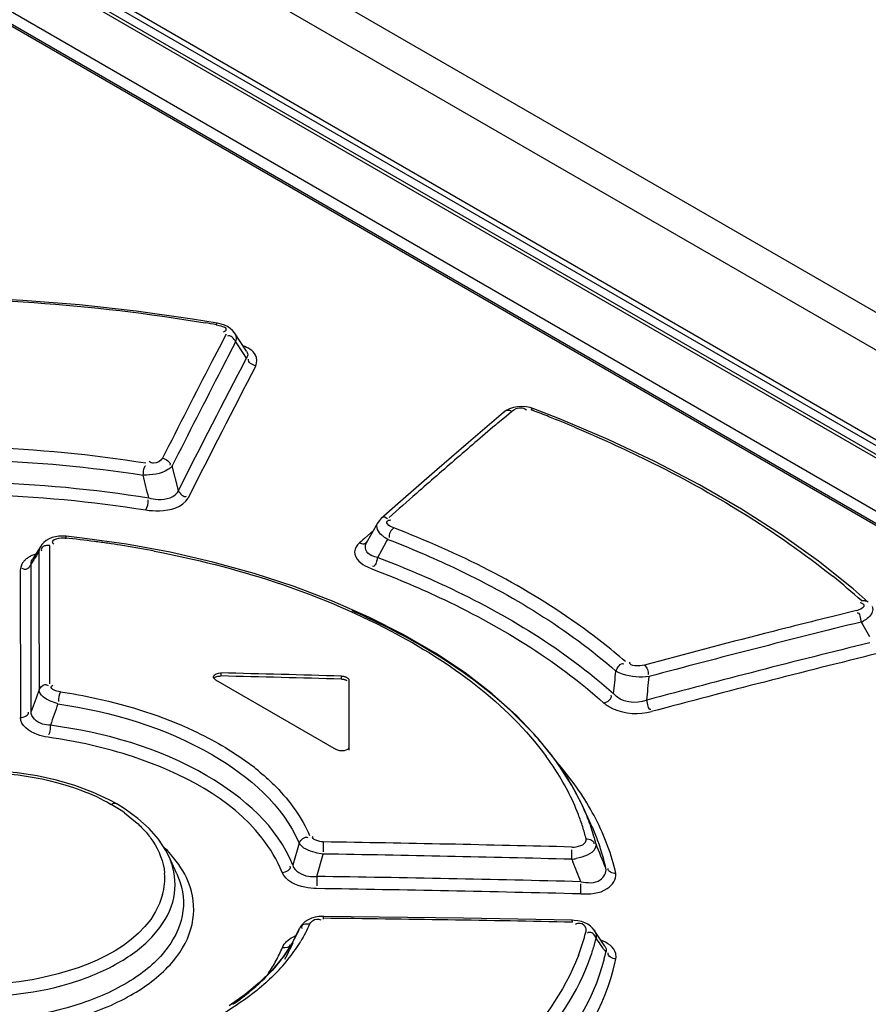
# Model space of a CAD drawing. Header units: inches. Extents: x 0 to 82.7, y 0 to 58.5.
# Tile 35 of 66: x 72.628 to 73.078, y 19.929 to 20.451. Entities that reach past the tile are written whole.
import ezdxf

# ---------------------------------------------------------------- set-up
doc = ezdxf.new("R2010")
doc.units = ezdxf.units.IN
doc.header["$LTSCALE"] = 4.5472440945
doc.header["$MEASUREMENT"] = 0
doc.layers.get('0').update_dxf_attribs({"linetype": 'CONTINUOUS'})

msp = doc.modelspace()

# ---------------------------------------------------------------- linework, layer by layer
at = {"color": 7, "linetype": 'CONTINUOUS'}
for p, q in [((71.0069820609, 21.4934422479), (76.7088340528, 18.201550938)), ((70.9885051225, 21.4841104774), (76.6901988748, 18.1923105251)), ((73.5661571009, 19.9452552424), (71.7626023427, 20.9865145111)), ((73.5676966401, 19.9474604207), (71.7641418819, 20.9887196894)), ((71.7624569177, 20.9819506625), (73.5650958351, 19.9412201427)), ((73.5658689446, 19.9388352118), (71.7632300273, 20.9795657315)), ((71.7448272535, 20.9545804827), (73.5167774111, 19.9315677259)), ((71.7464765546, 20.9546191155), (73.5184333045, 19.9316025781)), ((73.5525183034, 19.9183777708), (71.7551755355, 20.9560506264)), ((72.7323341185, 20.2899381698), (72.7191102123, 20.2921130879)), ((72.7316930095, 20.2891254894), (72.7342912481, 20.2884476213)), ((72.7343059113, 20.2894979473), (72.7323308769, 20.2899396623)), ((72.7361186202, 20.2888826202), (72.7343059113, 20.2894979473)), ((72.7361788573, 20.285456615), (72.735576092, 20.2852190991)), ((72.7369950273, 20.2841313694), (72.7332529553, 20.2769191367)), ((72.7412265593, 20.2784549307), (72.7420418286, 20.2800273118)), ((72.7478574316, 20.2750191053), (72.7414325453, 20.2847775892)), ((72.7420418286, 20.2800273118), (72.7461042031, 20.2738643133)), ((72.7423132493, 20.2814560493), (72.742041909, 20.2800273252)), ((72.7332529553, 20.2769191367), (72.729510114, 20.2696821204)), ((72.7478521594, 20.2750254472), (72.7481818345, 20.2744209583)), ((72.7461042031, 20.2738643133), (72.7477225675, 20.2714075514)), ((72.748185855, 20.2721101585), (72.7477225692, 20.2714075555)), ((72.8854684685, 20.243630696), (72.8841637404, 20.2426755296)), ((72.8915379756, 20.2456663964), (72.8893259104, 20.2452580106)), ((72.893820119, 20.2457831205), (72.8915379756, 20.2456663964)), ((72.8959548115, 20.2441775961), (72.8962852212, 20.2437823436)), ((72.8985269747, 20.2441028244), (72.8998359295, 20.2436025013)), ((72.9138517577, 20.2392448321), (72.900218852, 20.2445905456)), ((72.8841704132, 20.2426812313), (72.8655432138, 20.2267645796)), ((72.8811807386, 20.2370755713), (72.8856752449, 20.2409026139)), ((72.8856752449, 20.2409026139), (72.8883909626, 20.2432095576)), ((72.9396570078, 20.2282781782), (72.9138517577, 20.2392448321)), ((72.8655432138, 20.2267645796), (72.8475611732, 20.2112153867)), ((72.7116966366, 20.201252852), (72.7084135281, 20.2142491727)), ((72.8475611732, 20.2112153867), (72.8295700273, 20.1954778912)), ((72.8295700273, 20.1954778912), (72.8192233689, 20.1863456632)), ((72.8172851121, 20.1839754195), (72.8113215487, 20.173396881)), ((72.8181078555, 20.1851820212), (72.8172851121, 20.1839754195)), ((72.823639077, 20.1855885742), (72.8243579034, 20.1857572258)), ((72.6430887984, 20.1756019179), (72.6416299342, 20.1747650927)), ((72.6522297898, 20.1772080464), (72.6518807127, 20.1755996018)), ((72.6607480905, 20.1760393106), (72.652211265, 20.1769843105)), ((72.8103303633, 20.1758456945), (72.8094654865, 20.1750790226)), ((72.8153762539, 20.1803103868), (72.8103303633, 20.1758456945)), ((72.6387306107, 20.1718126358), (72.6341203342, 20.1644296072)), ((72.6434960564, 20.1721477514), (72.6418467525, 20.1720671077)), ((72.643493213, 20.1640590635), (72.643496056, 20.1721477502)), ((72.6450987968, 20.173416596), (72.645589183, 20.1730202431)), ((72.8085435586, 20.1742613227), (72.8076915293, 20.1735052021)), ((72.8094654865, 20.1750790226), (72.8085435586, 20.1742613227)), ((72.8119021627, 20.1740667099), (72.811910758, 20.1740743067)), ((72.8174243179, 20.1657386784), (72.8221308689, 20.1742939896)), ((72.8221308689, 20.1742939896), (72.8227174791, 20.1753620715)), ((72.6372967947, 20.1681678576), (72.6377606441, 20.1689078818)), ((72.6377606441, 20.1689078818), (72.6377656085, 20.1608200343)), ((72.6281110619, 20.1606321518), (72.6278592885, 20.1589981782)), ((72.6286632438, 20.1621280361), (72.6281110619, 20.1606321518)), ((72.6335919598, 20.1593727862), (72.6335926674, 20.1622391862)), ((72.6377656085, 20.1608200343), (72.6377705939, 20.1527160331)), ((72.6434903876, 20.155953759), (72.643493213, 20.1640590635)), ((72.8119627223, 20.160706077), (72.8142181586, 20.1596860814)), ((73.0694825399, 20.1491584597), (73.0511800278, 20.1637379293)), ((72.6278592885, 20.1589981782), (72.6279163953, 20.080940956)), ((72.6296650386, 20.1594849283), (72.6287797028, 20.1599271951)), ((72.6335737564, 20.0841487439), (72.6335916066, 20.1579282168)), ((72.6335916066, 20.1579282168), (72.6335919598, 20.1593727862)), ((72.6434875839, 20.1478318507), (72.6434903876, 20.155953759)), ((72.6377705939, 20.1527160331), (72.6377756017, 20.1445958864)), ((72.6377756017, 20.1445958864), (72.6378061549, 20.0955364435)), ((72.6434712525, 20.0987524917), (72.6434875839, 20.1478318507)), ((73.0775706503, 20.14214711), (73.0694825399, 20.1491584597)), ((73.0739345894, 20.1414941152), (73.0732258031, 20.1417044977)), ((73.0751542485, 20.1408621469), (73.0739345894, 20.1414941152)), ((73.0712596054, 20.1376326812), (73.058776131, 20.1345431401)), ((73.0737963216, 20.1315319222), (73.0746655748, 20.1300087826)), ((73.0746655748, 20.1300087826), (73.078179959, 20.1238411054)), ((72.7341925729, 20.1045498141), (72.7341925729, 20.1029411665)), ((72.7982215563, 20.1012684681), (72.7982215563, 20.1028777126)), ((72.7314083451, 20.1008919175), (72.795437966, 20.063925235)), ((72.8021585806, 20.100604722), (72.8021588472, 20.0637017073)), ((72.9121604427, 20.0576186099), (72.9023316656, 20.0699910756)), ((72.9203800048, 20.0449191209), (72.9121604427, 20.0576186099)), ((72.6661693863, 20.0414488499), (72.6568178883, 20.0449122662)), ((72.6749139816, 20.0373789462), (72.6661693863, 20.0414488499)), ((72.9255900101, 20.0349626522), (72.9203800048, 20.0449191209)), ((72.6789904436, 20.0351459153), (72.6749139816, 20.0373789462)), ((72.6834173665, 20.032430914), (72.6789849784, 20.0351490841)), ((72.9304514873, 20.0244322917), (72.9255885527, 20.0349653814)), ((72.683054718, 20.0304341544), (72.6890061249, 20.0256974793)), ((72.6902752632, 20.0274537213), (72.6834173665, 20.032430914)), ((72.6961862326, 20.0220939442), (72.6902752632, 20.0274537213)), ((72.7011231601, 20.0164042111), (72.6961862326, 20.0220939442)), ((72.7757566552, 20.0143721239), (72.7723327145, 20.0026551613)), ((72.7885238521, 20.01500823), (72.7884544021, 20.0096808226)), ((72.9279187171, 20.0158681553), (72.9278862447, 20.0166475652)), ((72.9203026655, 20.0057858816), (72.9203922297, 20.0108505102)), ((72.710876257, 19.99810976), (72.7066091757, 20.0073599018)), ((72.7119805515, 20.0029765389), (72.7077080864, 20.0083937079)), ((72.7850787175, 19.9966793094), (72.7884307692, 20.0085704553)), ((72.9203026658, 20.0057858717), (72.9208454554, 20.0044672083)), ((72.7850787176, 19.9966793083), (72.7850347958, 19.9916618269)), ((72.9250313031, 19.9874294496), (72.9251419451, 19.9927529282)), ((72.7790013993, 19.972810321), (72.7778853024, 19.9718345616)), ((72.788440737, 19.9757706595), (72.7884370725, 19.9740804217)), ((72.8629570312, 19.97451747), (72.7884380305, 19.9755373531)), ((72.9205904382, 19.9734469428), (72.8629570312, 19.97451747)), ((72.920616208, 19.9724470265), (72.9205953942, 19.9736780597)), ((72.774921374, 19.9668894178), (72.7717335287, 19.9608489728)), ((72.774963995, 19.9669969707), (72.7749162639, 19.9668937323)), ((72.7757990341, 19.9688835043), (72.774963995, 19.9669969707)), ((72.7754082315, 19.968069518), (72.7757843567, 19.9688839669)), ((72.7758030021, 19.9688817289), (72.7759005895, 19.9690993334)), ((72.7766069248, 19.9703372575), (72.7759005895, 19.9690993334)), ((72.7776824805, 19.9716572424), (72.7766069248, 19.9703372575)), ((72.92290407, 19.9715342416), (72.9222122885, 19.9712828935)), ((72.9321829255, 19.9682421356), (72.9313532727, 19.9692855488)), ((72.9321829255, 19.9682421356), (72.9322018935, 19.9682144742)), ((72.9354480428, 19.9633969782), (72.9322087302, 19.968205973)), ((72.7723083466, 19.9645464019), (72.7740550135, 19.9653419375)), ((72.933232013, 19.9639949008), (72.9325812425, 19.9652460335)), ((72.9379130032, 19.9597050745), (72.9354480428, 19.9633969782)), ((72.7717335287, 19.9608489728), (72.7670424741, 19.9538788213)), ((72.770813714, 19.9580031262), (72.7707635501, 19.9578940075)), ((72.7723292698, 19.9615883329), (72.770813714, 19.9580031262)), ((72.9372083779, 19.9582136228), (72.9377749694, 19.9573835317)), ((72.9377749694, 19.9573835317), (72.9383412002, 19.9565523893)), ((72.9379110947, 19.9597060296), (72.9385095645, 19.9583112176)), ((72.7670424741, 19.9538788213), (72.761356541, 19.9470723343)), ((72.761356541, 19.9470723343), (72.7546977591, 19.9404751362)), ((72.7546977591, 19.9404751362), (72.7470983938, 19.9341404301)), ((72.7470983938, 19.9341404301), (72.7386108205, 19.928121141))]:
    msp.add_line(p, q, dxfattribs=at)
for points in [[(72.7191102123, 20.2921130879), (72.6893418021, 20.2963299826), (72.6593316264, 20.2996407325), (72.6291684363, 20.3020259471), (72.5989388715, 20.303467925), (72.568729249, 20.3039514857), (72.5386265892, 20.3034635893), (72.5087198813, 20.3019926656), (72.482841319, 20.2999008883)], [(72.741422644, 20.2847886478), (72.7404451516, 20.2860219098), (72.7392157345, 20.2871337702), (72.7377657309, 20.2880902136), (72.7361186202, 20.2888826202)], [(72.8893259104, 20.2452580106), (72.8872889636, 20.2445752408), (72.8854684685, 20.243630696)], [(72.9002181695, 20.2445916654), (72.8983220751, 20.2451911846), (72.8960902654, 20.2456227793), (72.893820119, 20.2457831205)], [(73.0511800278, 20.1637379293), (73.0314517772, 20.1778130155), (73.0103672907, 20.1913420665), (72.9879935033, 20.2042873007), (72.9643983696, 20.2166121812), (72.9396570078, 20.2282781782)], [(72.8192231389, 20.1863453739), (72.8190768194, 20.1862133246), (72.8181078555, 20.1851820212)], [(72.6522096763, 20.1769845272), (72.6502596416, 20.1770905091), (72.6483410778, 20.1770071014), (72.6464814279, 20.1767300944), (72.6447140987, 20.1762580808), (72.6430887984, 20.1756019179)], [(72.8127505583, 20.1341301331), (72.7934292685, 20.1426271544), (72.7731173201, 20.150356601), (72.7519209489, 20.1572743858), (72.729950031, 20.1633371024), (72.7073478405, 20.1685053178), (72.6842440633, 20.1727491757), (72.6607480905, 20.1760393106)], [(72.6416299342, 20.1747650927), (72.6403455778, 20.1737517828), (72.6392688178, 20.1725835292), (72.6387298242, 20.1718122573)], [(72.9023316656, 20.0699910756), (72.8909352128, 20.0819772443), (72.8780345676, 20.093517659), (72.8636903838, 20.1045581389), (72.8479699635, 20.1150450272), (72.8309615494, 20.1249192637), (72.8127505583, 20.1341301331)], [(72.7982215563, 20.1028777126), (72.7985649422, 20.1028595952), (72.7989056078, 20.1028252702), (72.7992409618, 20.1027749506), (72.7995684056, 20.1027089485), (72.7998855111, 20.102627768), (72.8001900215, 20.1025320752), (72.800479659, 20.1024225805), (72.8007521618, 20.1023000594), (72.8010054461, 20.1021654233)], [(72.7982215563, 20.1012684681), (72.7985691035, 20.1012498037), (72.7989088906, 20.1012155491), (72.7992409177, 20.1011657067), (72.799567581, 20.1010996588), (72.7998864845, 20.101018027), (72.8001904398, 20.1009226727), (72.8004770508, 20.100814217), (72.8007487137, 20.1006920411), (72.8010054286, 20.1005561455)], [(72.8010054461, 20.1021654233), (72.80123743, 20.1020199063), (72.8014464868, 20.1018644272), (72.801631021, 20.1017001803), (72.8017896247, 20.1015284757), (72.8019210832, 20.1013506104), (72.8020243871, 20.101167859), (72.8020987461, 20.1009816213), (72.8021435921, 20.10079341), (72.8021585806, 20.100604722)], [(72.6568178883, 20.0449122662), (72.6469788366, 20.0477590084), (72.6367426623, 20.049975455), (72.6262186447, 20.0515391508), (72.6155332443, 20.0524462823), (72.6047970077, 20.0526921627), (72.5941243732, 20.0522716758), (72.5836320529, 20.0511916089), (72.5734263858, 20.0494777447), (72.5636065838, 20.0471479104), (72.5542720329, 20.0442185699), (72.5455224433, 20.040714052), (72.5374350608, 20.0366719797), (72.5300794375, 20.0321372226), (72.5235306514, 20.0271428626), (72.5178663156, 20.0217211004), (72.5131507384, 20.0159275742), (72.5094341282, 20.009822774), (72.5085838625, 20.0080803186)], [(72.7066100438, 20.007358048), (72.7050560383, 20.0104140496), (72.7011231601, 20.0164042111)], [(72.7884381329, 19.9755372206), (72.786211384, 19.975433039), (72.7841876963, 19.975101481), (72.7822899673, 19.974547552), (72.7805470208, 19.9737784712), (72.7790013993, 19.972810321)], [(72.9235833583, 19.9731657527), (72.9215907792, 19.9734024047), (72.9205906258, 19.9734469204)], [(72.9287760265, 19.9713468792), (72.9271938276, 19.9721324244), (72.9254546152, 19.9727417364), (72.9235833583, 19.9731657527)], [(72.9313532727, 19.9692855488), (72.9301690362, 19.9703927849), (72.9287760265, 19.9713468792)]]:
    msp.add_lwpolyline(points, dxfattribs=at)
for centre, radius, start, end in [((72.5915860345, 19.4948110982), 0.806576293, 79.9966479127, 80.4136403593), ((78.2317119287, 17.4327009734), 6.1841527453, 152.6020015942, 152.7362862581), ((78.4191992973, 17.3321204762), 6.4032672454, 152.6928909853, 153.2088066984), ((78.3138236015, 17.3687688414), 6.2774829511, 152.4586305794, 153.1784431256), ((78.4361694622, 17.3276253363), 6.4140303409, 152.7385797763, 153.253213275), ((78.3284429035, 17.3656079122), 6.2855429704, 152.5066745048, 153.224985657), ((72.6233000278, 19.52203024), 0.7727474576, 68.3631607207, 69.0311312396), ((72.6303079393, 19.5396258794), 0.7538076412, 67.2475177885, 68.3651541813), ((75.5432730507, 17.1153715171), 4.1026542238, 130.4565150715, 130.8548930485), ((75.5971353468, 17.0530917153), 4.1849944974, 130.8548889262, 131.2480251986), ((68.7476868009, 19.2465652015), 4.0611402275, 13.5401492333, 13.7142480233), ((75.6423095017, 17.0015351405), 4.2535421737, 131.247654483, 131.5069396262), ((72.595023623, 19.6232209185), 0.5557260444, 82.5309728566, 84.1357431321), ((72.6442212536, 20.1683408), 0.0064854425, 148.1083801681, 174.9837165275), ((72.5951472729, 19.6241432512), 0.5547954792, 81.7993768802, 82.5310908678), ((72.5954273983, 19.6260813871), 0.5528372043, 81.0948999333, 81.7994604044), ((72.596333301, 19.6317217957), 0.5471245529, 79.3634022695, 81.09718886), ((74.9924311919, 18.6926007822), 2.7792006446, 147.931539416, 148.0756588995), ((72.5974229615, 19.6376575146), 0.5410896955, 79.1866020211, 79.360789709), ((72.798366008, 20.1697357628), 0.0194732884, 343.2879043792, 348.1555178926), ((72.6353950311, 20.1587919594), 0.0075130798, 141.360766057, 153.6383320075), ((72.811855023, 19.8484845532), 0.3941435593, 48.300636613, 51.2296369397), ((74.4828392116, 14.4075014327), 5.9014373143, 103.9637428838, 104.3265542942), ((74.4913966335, 14.3739174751), 5.9295627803, 103.8318539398, 104.9531237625), ((73.0645141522, 20.1516023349), 0.0221128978, 294.8196160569, 298.4248807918), ((74.4965241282, 14.3540944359), 5.9565697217, 104.3269762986, 104.9606126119), ((74.4924013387, 14.3792912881), 5.9128307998, 103.8368163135, 105.0199852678), ((74.493637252, 14.374641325), 5.9111115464, 103.8125351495, 105.0108889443), ((70.9623552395, 20.3238919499), 1.9933860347, 353.3655118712, 353.7099980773), ((70.9390866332, 20.3109299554), 2.0329971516, 353.7644365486, 354.1208555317), ((77.3416627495, 18.3422499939), 5.0199880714, 159.5578739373, 159.6965874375), ((75.590263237, 19.0504246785), 3.1200996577, 160.5722039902, 160.7935887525), ((72.7825082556, 19.9634841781), 0.1601559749, 34.0808736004, 39.6163016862), ((72.6695253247, 19.9495276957), 0.133419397, 50.2038629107, 53.4123419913), ((72.7857585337, 19.9714296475), 0.1501058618, 33.510031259, 36.315878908), ((72.7726434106, 19.9366542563), 0.1846422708, 40.7240372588, 41.3777724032), ((72.776637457, 19.9400777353), 0.1793818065, 39.3136115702, 40.7276341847), ((72.797128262, 19.9788405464), 0.1365345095, 27.5787927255, 33.5511168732), ((72.7988299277, 19.9745484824), 0.1404375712, 27.9753011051, 34.0735592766), ((72.7890811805, 19.9500357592), 0.1634452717, 33.7167879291, 39.3765294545), ((72.8103770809, 19.9857698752), 0.1215830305, 21.0823114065, 27.5749262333), ((72.8089370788, 19.9800524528), 0.1289296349, 25.2096948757, 27.9221255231), ((72.8063561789, 19.9615859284), 0.1426647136, 27.3737347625, 33.709484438), ((72.633756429, 19.9613318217), 0.0848849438, 54.495563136, 60.0686350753), ((72.8192125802, 19.9892772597), 0.1120773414, 17.507368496, 21.0340474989), ((72.8151108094, 19.9829355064), 0.1221156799, 22.1276271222, 24.7598137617), ((72.8182998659, 19.9842520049), 0.1186656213, 21.2659544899, 22.1187866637), ((72.8122952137, 19.9698903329), 0.1301354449, 26.3665948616, 26.9832375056), ((72.8229704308, 19.9860108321), 0.1136751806, 16.3114965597, 21.2936455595), ((72.8144937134, 19.9709733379), 0.1276846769, 24.8834571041, 26.3693056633), ((72.8195996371, 19.9733003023), 0.1220735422, 21.2445442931, 24.7628552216), ((72.820877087, 19.9691114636), 0.1263095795, 20.3310947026, 27.3708930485), ((72.8242770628, 19.9908800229), 0.1067652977, 13.9660871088, 17.5046960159), ((72.5731781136, 6.4872538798), 13.5294682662, 88.5292778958, 89.0879964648), ((72.8274405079, 19.9873782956), 0.1090009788, 15.2856650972, 16.2815563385), ((72.828917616, 19.987780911), 0.1074699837, 14.0326556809, 15.2862197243), ((70.7170968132, 19.1051286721), 2.3951581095, 21.9662732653, 22.2962125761), ((72.8243069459, 19.9751605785), 0.1170120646, 19.5130368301, 21.2307525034), ((72.8273971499, 19.9762521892), 0.1137347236, 17.3905569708, 19.5146888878), ((72.6577890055, 19.963981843), 0.0668156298, 41.6587585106, 46.2968094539), ((72.8323564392, 19.97776668), 0.1085494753, 12.3930935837, 17.4100798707), ((72.8332035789, 19.9737016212), 0.1131561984, 12.5035350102, 20.320248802), ((72.5689960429, 6.475378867), 13.5349669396, 88.5126932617, 89.0709923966), ((72.9152199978, 20.0408097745), 0.0353907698, 278.2571214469, 282.243436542), ((70.6617752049, 19.0754580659), 2.4426330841, 22.0866126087, 22.3541885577), ((72.6726473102, 19.99567453), 0.0318488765, 354.6825614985, 5.0790916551), ((72.5883301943, 6.5144922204), 13.4836226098, 88.5685674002, 89.1639294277), ((72.6716671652, 19.9958040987), 0.0328368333, 344.5123235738, 354.6159471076), ((72.5840991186, 6.5005522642), 13.4911856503, 88.5519393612, 89.1466951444), ((72.6448250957, 6.4593901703), 13.5158709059, 88.8307994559, 89.3911375), ((72.4476002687, 20.1201602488), 0.361371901, 334.737634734, 335.1104493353), ((72.7138005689, 19.9952377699), 0.0673681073, 334.2150486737, 335.1191242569), ((72.8250242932, 19.993258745), 0.1059890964, 343.5993353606, 346.0219549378), ((72.7025771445, 20.0070919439), 0.0865102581, 321.8867099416, 328.8320999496), ((72.7099937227, 19.9971391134), 0.0716230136, 329.0428750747, 334.1701907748), ((72.252108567, 20.2123857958), 0.5775259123, 334.5280761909, 334.7399589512), ((72.8199990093, 19.9947799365), 0.1112394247, 338.9392241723, 343.5785300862), ((72.8296152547, 19.9896333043), 0.1067415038, 344.6733946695, 346.1021484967), ((72.0213145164, 19.3325210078), 1.109212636, 34.4944623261, 34.7013721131), ((72.6963215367, 19.9881712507), 0.0762973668, 331.7926118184, 337.5855892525), ((72.7088510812, 19.9865891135), 0.068235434, 330.2919081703, 335.1324541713), ((72.8262050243, 19.9905920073), 0.1102838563, 341.1979280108, 344.6613357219), ((72.0069823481, 19.3226723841), 1.1266024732, 34.3413435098, 34.4944806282), ((72.834433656, 19.9794944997), 0.1064101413, 345.6052787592, 347.5492233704), ((72.6956108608, 19.9885714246), 0.0771127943, 326.0038577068, 331.7801744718), ((72.6929289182, 20.0146725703), 0.0987803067, 315.2731509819, 321.8813083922), ((72.8219346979, 19.9920295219), 0.1147896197, 339.0957970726, 341.205674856), ((72.8526482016, 19.9714005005), 0.0928942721, 347.6275152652, 348.5435462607), ((72.676358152, 20.0249949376), 0.1154969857, 309.7378968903, 314.1413211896), ((72.6947506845, 19.989138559), 0.0781430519, 325.3523276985, 326.0117466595), ((72.6644902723, 20.0393490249), 0.1341218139, 304.5786443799, 309.7164917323), ((72.6725705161, 20.0363586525), 0.1285482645, 308.8791750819, 309.7548245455)]:
    msp.add_arc(centre, radius, start, end, dxfattribs=at)
for major_axis, start_param, end_param in [((7.818540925, 2.81904e-05), 7.8046755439, 7.812873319), ((7.81575704, 2.81804e-05), 7.8046579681, 7.8128586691)]:
    msp.add_ellipse((72.4128923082, 15.5942932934), major_axis=major_axis, ratio=0.577354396, start_param=start_param, end_param=end_param, dxfattribs=at)
for points, knots in [([(72.4836352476, 20.2989664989), (72.5036192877, 20.3009345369), (72.5844463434, 20.3056980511), (72.6658995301, 20.3002598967), (72.7259084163, 20.2901241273)], [0, 0, 0, 0, 0.2480951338, 1, 1, 1, 1]), ([(72.7316930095, 20.2891254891), (72.7318012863, 20.2893721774), (72.7319672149, 20.2896676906), (72.732223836, 20.2901825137), (72.7323667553, 20.2901543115)], [0, 0, 0, 0, 0.6490429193, 1, 1, 1, 1]), ([(72.7342912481, 20.2884476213), (72.7352203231, 20.2881231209), (72.7375216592, 20.2878533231), (72.7367003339, 20.2856981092), (72.7361788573, 20.285456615)], [0, 0, 0, 0, 0.6313303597, 1, 1, 1, 1]), ([(72.7414364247, 20.2847680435), (72.7417586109, 20.2842805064), (72.7422512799, 20.2832054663), (72.7423513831, 20.2820282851), (72.7423132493, 20.2814560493)], [0, 0, 0, 0, 0.5046947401, 1, 1, 1, 1]), ([(72.7527601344, 20.267299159), (72.7535554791, 20.2690487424), (72.7532514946, 20.2745629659), (72.7484878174, 20.276941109), (72.7459448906, 20.2779664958)], [0, 0, 0, 0, 0.4120880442, 1, 1, 1, 1]), ([(72.7481818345, 20.2744209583), (72.7483457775, 20.274045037), (72.7485373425, 20.2732502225), (72.7483475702, 20.2724530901), (72.748185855, 20.2721101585)], [0, 0, 0, 0, 0.5196169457, 1, 1, 1, 1]), ([(72.8883909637, 20.243209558), (72.8876068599, 20.2434903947), (72.8862494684, 20.2440517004), (72.8845052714, 20.2431996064), (72.884393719, 20.2425799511)], [0, 0, 0, 0, 0.5694918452, 1, 1, 1, 1]), ([(72.8936116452, 20.2451215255), (72.8940410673, 20.2451063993), (72.8949051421, 20.2449633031), (72.8956540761, 20.2444826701), (72.8959548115, 20.2441775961)], [0, 0, 0, 0, 0.5007606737, 1, 1, 1, 1]), ([(72.9001962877, 20.2445253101), (72.8999457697, 20.2446160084), (72.8993117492, 20.2446205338), (72.8987816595, 20.2443082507), (72.8985269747, 20.2441028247)], [0, 0, 0, 0, 0.4488107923, 1, 1, 1, 1]), ([(72.9218437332, 20.2347753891), (72.934886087, 20.2293048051), (72.9829091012, 20.2075209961), (73.0285761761, 20.1799749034), (73.0586679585, 20.1557833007)], [0, 0, 0, 0, 0.2681002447, 1, 1, 1, 1]), ([(72.7032900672, 20.2183313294), (72.7023902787, 20.2167624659), (72.6994478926, 20.2150485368), (72.6968850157, 20.2161097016), (72.6961956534, 20.2165732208)], [0, 0, 0, 0, 0.6852535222, 1, 1, 1, 1]), ([(72.6930447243, 20.2093792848), (72.6932203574, 20.2109435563), (72.6930045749, 20.2119042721), (72.6940583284, 20.214501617), (72.6941873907, 20.2144020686)], [0, 0, 0, 0, 0.9061687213, 1, 1, 1, 1]), ([(72.7084135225, 20.2142491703), (72.7078400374, 20.2134395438), (72.7033410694, 20.2100463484), (72.6975252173, 20.2093645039), (72.6930447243, 20.2093792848)], [0, 0, 0, 0, 0.1812932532, 1, 1, 1, 1]), ([(72.6944880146, 20.1909522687), (72.6968443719, 20.1906315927), (72.7044741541, 20.1899988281), (72.7140779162, 20.1923651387), (72.7168210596, 20.1971712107)], [0, 0, 0, 0, 0.3005698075, 1, 1, 1, 1]), ([(72.6959558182, 20.1973890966), (72.6975813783, 20.196909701), (72.7028346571, 20.1957431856), (72.7103229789, 20.1975843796), (72.7116966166, 20.2012528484)], [0, 0, 0, 0, 0.3019921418, 1, 1, 1, 1]), ([(72.8191510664, 20.1864160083), (72.8195343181, 20.1868603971), (72.8208143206, 20.1877886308), (72.822157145, 20.1868000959), (72.8226484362, 20.1862331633)], [0, 0, 0, 0, 0.4389079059, 1, 1, 1, 1]), ([(72.8259840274, 20.1814063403), (72.824758, 20.1819150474), (72.8230712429, 20.1824247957), (72.8217795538, 20.1849341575), (72.8230875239, 20.1854312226), (72.823639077, 20.1855885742)], [0, 0, 0, 0, 0.5748491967, 0.7516075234, 1, 1, 1, 1]), ([(72.9487337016, 20.1105377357), (72.9406048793, 20.1176822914), (72.9031748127, 20.146876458), (72.8601163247, 20.1682871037), (72.8259840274, 20.1814063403)], [0, 0, 0, 0, 0.2283714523, 1, 1, 1, 1]), ([(72.8227208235, 20.175364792), (72.822136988, 20.1756866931), (72.8210365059, 20.1763585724), (72.8200098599, 20.1771407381), (72.8195421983, 20.1775487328)], [0, 0, 0, 0, 0.5178970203, 1, 1, 1, 1]), ([(72.6418467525, 20.1720671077), (72.6410464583, 20.1719633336), (72.6393376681, 20.171780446), (72.6388698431, 20.169905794), (72.6391130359, 20.1692658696)], [0, 0, 0, 0, 0.5410362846, 1, 1, 1, 1]), ([(72.8076915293, 20.1735052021), (72.8064019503, 20.1722679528), (72.8040527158, 20.1688277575), (72.8060981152, 20.1650957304), (72.8073847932, 20.1638148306)], [0, 0, 0, 0, 0.4960535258, 1, 1, 1, 1]), ([(72.8076915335, 20.1735052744), (72.8084778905, 20.173230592), (72.8098286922, 20.1726526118), (72.8115541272, 20.1735633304), (72.8116339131, 20.1741781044)], [0, 0, 0, 0, 0.5733100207, 1, 1, 1, 1]), ([(72.8174245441, 20.1657387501), (72.8153076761, 20.1661650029), (72.81118353, 20.1674046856), (72.8105691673, 20.1720449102), (72.8113293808, 20.1733947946)], [0, 0, 0, 0, 0.5822587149, 1, 1, 1, 1]), ([(72.8227204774, 20.1753646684), (72.8345541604, 20.1708073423), (72.8774922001, 20.1525298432), (72.9181662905, 20.1279354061), (72.9437412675, 20.105494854)], [0, 0, 0, 0, 0.2715090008, 1, 1, 1, 1]), ([(72.6321907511, 20.1657885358), (72.6316689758, 20.1654598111), (72.6307109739, 20.1647659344), (72.6298768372, 20.1639224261), (72.6295266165, 20.1634832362)], [0, 0, 0, 0, 0.5233196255, 1, 1, 1, 1]), ([(72.6360655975, 20.1675771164), (72.6353638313, 20.1673442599), (72.6340325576, 20.1668268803), (72.6327709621, 20.1661540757), (72.6321907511, 20.1657885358)], [0, 0, 0, 0, 0.5188163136, 1, 1, 1, 1]), ([(72.6989373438, 20.1691393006), (72.7421989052, 20.1608762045), (72.8186653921, 20.1370533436), (72.8857746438, 20.0888260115), (72.9067084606, 20.0603278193)], [0, 0, 0, 0, 0.5546761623, 1, 1, 1, 1]), ([(72.8174239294, 20.1657384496), (72.8297236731, 20.1611108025), (72.8741771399, 20.1424862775), (72.91628566, 20.1170437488), (72.9424005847, 20.0935856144)], [0, 0, 0, 0, 0.2723893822, 1, 1, 1, 1]), ([(72.6335926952, 20.1622394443), (72.6333444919, 20.1616718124), (72.6327160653, 20.1605880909), (72.6317188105, 20.1597206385), (72.6311262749, 20.1595094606)], [0, 0, 0, 0, 0.4961884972, 1, 1, 1, 1]), ([(72.6335926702, 20.1622394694), (72.6335451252, 20.1625956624), (72.6335942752, 20.1633761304), (72.63390875, 20.164087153), (72.6341210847, 20.1644297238)], [0, 0, 0, 0, 0.4713485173, 1, 1, 1, 1]), ([(72.81701678, 20.164135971), (72.8167729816, 20.1633265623), (72.8165380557, 20.1621522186), (72.8152040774, 20.1608642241), (72.8147545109, 20.1610647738)], [0, 0, 0, 0, 0.6319745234, 1, 1, 1, 1]), ([(72.6311262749, 20.1595094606), (72.6309027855, 20.1594298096), (72.630408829, 20.1593326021), (72.6299101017, 20.1594089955), (72.6296650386, 20.1594849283)], [0, 0, 0, 0, 0.4804597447, 1, 1, 1, 1]), ([(72.8142181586, 20.1596860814), (72.8263379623, 20.1551205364), (72.870144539, 20.1367515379), (72.9116418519, 20.1116796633), (72.9373926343, 20.088573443)], [0, 0, 0, 0, 0.272376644, 1, 1, 1, 1]), ([(73.074048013, 20.1427700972), (73.074659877, 20.1429345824), (73.07592161, 20.1429914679), (73.0770901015, 20.1424838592), (73.0775424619, 20.1421140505)], [0, 0, 0, 0, 0.5202413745, 1, 1, 1, 1]), ([(73.0795776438, 20.1396912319), (73.0805771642, 20.1379127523), (73.0785384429, 20.1340699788), (73.0759547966, 20.1326514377), (73.0750400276, 20.1321553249)], [0, 0, 0, 0, 0.6622117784, 1, 1, 1, 1]), ([(72.9058815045, 20.0656065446), (72.8999375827, 20.0728036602), (72.8706821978, 20.102849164), (72.8336308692, 20.1243678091), (72.8039083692, 20.1374104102)], [0, 0, 0, 0, 0.2233480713, 1, 1, 1, 1]), ([(72.7305331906, 20.1016510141), (72.7308783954, 20.1021293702), (72.7321538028, 20.1027595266), (72.7334616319, 20.1029585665), (72.7341934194, 20.1029411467)], [0, 0, 0, 0, 0.4462564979, 1, 1, 1, 1]), ([(72.9613992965, 20.1026889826), (72.9567131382, 20.1020182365), (72.9504200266, 20.1024771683), (72.9448357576, 20.1048236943), (72.9437418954, 20.1054948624)], [0, 0, 0, 0, 0.786721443, 1, 1, 1, 1]), ([(72.6378063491, 20.095536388), (72.6383744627, 20.0968281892), (72.6400472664, 20.0989366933), (72.6421172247, 20.0981662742), (72.6425973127, 20.0978484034)], [0, 0, 0, 0, 0.7102233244, 1, 1, 1, 1]), ([(72.6491966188, 20.0945876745), (72.6478166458, 20.0948064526), (72.6460983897, 20.0950087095), (72.6438145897, 20.0967527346), (72.6446608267, 20.0977600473), (72.6450652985, 20.0980569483)], [0, 0, 0, 0, 0.5939012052, 0.7867269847, 1, 1, 1, 1]), ([(72.7314083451, 20.1008918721), (72.7310956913, 20.1010723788), (72.7305657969, 20.1015046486), (72.730296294, 20.102158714), (72.7302850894, 20.1024610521)], [0, 0, 0, 0, 0.544060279, 1, 1, 1, 1]), ([(72.6478147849, 20.0882345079), (72.6464827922, 20.0885824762), (72.6426767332, 20.0898491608), (72.6380237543, 20.0927015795), (72.6378063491, 20.095536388)], [0, 0, 0, 0, 0.3262442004, 1, 1, 1, 1]), ([(72.6491966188, 20.0945876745), (72.6555265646, 20.0936160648), (72.6796017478, 20.0891698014), (72.7032124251, 20.0816946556), (72.7195875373, 20.0740189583)], [0, 0, 0, 0, 0.2615095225, 1, 1, 1, 1]), ([(72.6478143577, 20.0882340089), (72.6762810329, 20.0838989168), (72.7254736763, 20.0699647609), (72.7671930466, 20.034458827), (72.7757566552, 20.0143721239)], [0, 0, 0, 0, 0.5687215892, 1, 1, 1, 1]), ([(72.9373926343, 20.088573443), (72.9388687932, 20.0873555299), (72.9463731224, 20.0827328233), (72.9560272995, 20.0824286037), (72.962643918, 20.0840457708)], [0, 0, 0, 0, 0.2193358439, 1, 1, 1, 1]), ([(72.6438300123, 20.0768513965), (72.6424215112, 20.0768746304), (72.6381543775, 20.0772387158), (72.6333757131, 20.0811449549), (72.6335737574, 20.0841487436)], [0, 0, 0, 0, 0.318780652, 1, 1, 1, 1]), ([(72.6425629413, 20.0704872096), (72.6405823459, 20.0707759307), (72.6347575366, 20.0719085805), (72.6279287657, 20.0767309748), (72.6279163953, 20.080940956)], [0, 0, 0, 0, 0.3222280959, 1, 1, 1, 1]), ([(72.6438299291, 20.0768514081), (72.6436924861, 20.0753161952), (72.643854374, 20.0741940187), (72.6429290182, 20.071799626), (72.642765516, 20.0718721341)], [0, 0, 0, 0, 0.8960252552, 1, 1, 1, 1]), ([(72.7723474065, 20.0026504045), (72.7644250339, 20.0230564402), (72.7223209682, 20.0593494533), (72.6726442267, 20.072866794), (72.6438296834, 20.076851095)], [0, 0, 0, 0, 0.4293945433, 1, 1, 1, 1]), ([(72.7668153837, 19.9987475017), (72.7641104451, 20.0053159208), (72.7463590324, 20.0348429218), (72.7133510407, 20.05149693), (72.6879088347, 20.0600039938)], [0, 0, 0, 0, 0.20935761, 1, 1, 1, 1]), ([(72.5320018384, 20.031090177), (72.549122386, 20.0434004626), (72.5937863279, 20.0554195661), (72.6386550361, 20.0504314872), (72.6600472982, 20.0424004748)], [0, 0, 0, 0, 0.4799348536, 1, 1, 1, 1]), ([(72.7549214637, 20.0520373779), (72.7579128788, 20.0495428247), (72.7684838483, 20.0398838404), (72.7771372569, 20.0279172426), (72.7812745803, 20.0183361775)], [0, 0, 0, 0, 0.2717868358, 1, 1, 1, 1]), ([(72.676110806, 20.0348951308), (72.6766390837, 20.0351894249), (72.677479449, 20.035698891), (72.678825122, 20.0355746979), (72.6790270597, 20.035196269)], [0, 0, 0, 0, 0.5850294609, 1, 1, 1, 1]), ([(72.7884456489, 20.0085666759), (72.787026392, 20.0087367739), (72.7825124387, 20.0096142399), (72.7774126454, 20.0115379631), (72.7757592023, 20.0143712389)], [0, 0, 0, 0, 0.3034938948, 1, 1, 1, 1]), ([(72.9331805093, 20.013839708), (72.9333240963, 20.0131074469), (72.9318999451, 20.0083707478), (72.9264363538, 20.00703086), (72.9227251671, 20.0062239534)], [0, 0, 0, 0, 0.1642142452, 1, 1, 1, 1]), ([(72.5350910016, 19.9503058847), (72.5520143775, 19.9405318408), (72.5926641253, 19.9304204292), (72.643291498, 19.9347739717), (72.6791058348, 19.9491830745), (72.6987478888, 19.9636841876), (72.7102464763, 19.9818848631), (72.7103930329, 19.9954370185), (72.7088108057, 20.0013142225)], [0, 0, 0, 0, 0.2767662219, 0.572954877, 0.7057213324, 0.8191714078, 0.9138045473, 1, 1, 1, 1]), ([(72.7850156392, 19.9902417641), (72.7829362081, 19.9903007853), (72.7762834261, 19.9908823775), (72.7686904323, 19.9943563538), (72.7668153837, 19.9987475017)], [0, 0, 0, 0, 0.3034676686, 1, 1, 1, 1]), ([(72.7723494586, 20.0026500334), (72.7732739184, 19.9993865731), (72.7788794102, 19.9965104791), (72.7836145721, 19.9965583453), (72.7850787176, 19.9966793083)], [0, 0, 0, 0, 0.6977716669, 1, 1, 1, 1]), ([(72.9250313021, 19.987429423), (72.9298385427, 19.9874024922), (72.938132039, 19.9873330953), (72.9441701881, 19.9952096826), (72.9436760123, 19.998199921)], [0, 0, 0, 0, 0.6133256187, 1, 1, 1, 1]), ([(72.925159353, 19.993907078), (72.9285454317, 19.9933456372), (72.9350563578, 19.992393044), (72.9389411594, 19.998844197), (72.9383765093, 20.0010633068)], [0, 0, 0, 0, 0.5998307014, 1, 1, 1, 1]), ([(72.7108723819, 19.9981091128), (72.7136625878, 19.9920728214), (72.7162374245, 19.9777852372), (72.7065865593, 19.9569301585), (72.6869677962, 19.9403211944), (72.649403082, 19.9233451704), (72.5947242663, 19.9174379), (72.5503864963, 19.9278780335), (72.5319486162, 19.9385222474)], [0, 0, 0, 0, 0.0877846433, 0.1795710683, 0.289602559, 0.4206594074, 0.7189586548, 1, 1, 1, 1]), ([(72.5281097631, 19.9331342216), (72.54661851, 19.9224503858), (72.591100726, 19.9114032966), (72.6464886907, 19.9162212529), (72.685730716, 19.9319336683), (72.7073052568, 19.9477319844), (72.7200305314, 19.9675413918), (72.7203385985, 19.9823517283), (72.7186654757, 19.9887797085)], [0, 0, 0, 0, 0.2765667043, 0.572800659, 0.7057472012, 0.8193748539, 0.9140422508, 1, 1, 1, 1]), ([(72.7033116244, 19.9870356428), (72.696263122, 19.9615312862), (72.6446725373, 19.9393280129), (72.5866949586, 19.9383997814), (72.5528690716, 19.947660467), (72.5389417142, 19.9557010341)], [0, 0, 0, 0, 0.4403486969, 0.7323712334, 1, 1, 1, 1]), ([(72.7851004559, 19.9740881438), (72.7854439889, 19.9740929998), (72.7861921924, 19.9740095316), (72.7869033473, 19.97376878), (72.7872722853, 19.9736092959)], [0, 0, 0, 0, 0.4608544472, 1, 1, 1, 1]), ([(72.7781684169, 19.9712482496), (72.7777613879, 19.9711228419), (72.7768296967, 19.97060841), (72.7769439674, 19.9695131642), (72.777106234, 19.9690526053)], [0, 0, 0, 0, 0.4658736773, 1, 1, 1, 1]), ([(72.7812608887, 19.9713318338), (72.7807409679, 19.9714076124), (72.7797075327, 19.9714901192), (72.7786568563, 19.9713987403), (72.7781684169, 19.9712482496)], [0, 0, 0, 0, 0.5069062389, 1, 1, 1, 1]), ([(72.9277868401, 19.9693092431), (72.9274092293, 19.9705450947), (72.9254578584, 19.9721320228), (72.9235114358, 19.9717211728), (72.92290407, 19.9715342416)], [0, 0, 0, 0, 0.6703481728, 1, 1, 1, 1]), ([(72.9278748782, 19.9676570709), (72.9279381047, 19.967911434), (72.9279754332, 19.9684757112), (72.9278728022, 19.9690279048), (72.9277868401, 19.9693092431)], [0, 0, 0, 0, 0.4711703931, 1, 1, 1, 1]), ([(72.9325812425, 19.9652460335), (72.9321740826, 19.9658772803), (72.9311332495, 19.9671736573), (72.9293267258, 19.9670650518), (72.928645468, 19.9666992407)], [0, 0, 0, 0, 0.4927538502, 1, 1, 1, 1]), ([(72.9322004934, 19.9682137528), (72.9326143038, 19.9676010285), (72.9332320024, 19.966225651), (72.9333136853, 19.964722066), (72.933232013, 19.9639949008)], [0, 0, 0, 0, 0.5025946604, 1, 1, 1, 1]), ([(72.9436916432, 19.9529495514), (72.9438296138, 19.9538844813), (72.9438771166, 19.9585618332), (72.9390816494, 19.961695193), (72.9357608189, 19.9629419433)], [0, 0, 0, 0, 0.2103765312, 1, 1, 1, 1]), ([(72.9385095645, 19.9583112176), (72.9385689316, 19.9580125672), (72.9386035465, 19.9574079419), (72.93845425, 19.9568206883), (72.9383412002, 19.9565523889)], [0, 0, 0, 0, 0.5112063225, 1, 1, 1, 1]), ([(72.9375031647, 19.9530408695), (72.9255409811, 19.9064208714), (72.8563411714, 19.8465487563), (72.750214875, 19.8050564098), (72.6830891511, 19.7922247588), (72.647904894, 19.7888699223)], [0, 0, 0, 0, 0.416559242, 0.694104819, 1, 1, 1, 1]), ([(72.6486740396, 19.7826075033), (72.6847762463, 19.7854278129), (72.7534894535, 19.7994270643), (72.8615539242, 19.8416846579), (72.9328764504, 19.9035862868), (72.943385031, 19.951496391)], [0, 0, 0, 0, 0.3067420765, 0.5845211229, 1, 1, 1, 1]), ([(72.9238076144, 19.9548051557), (72.908707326, 19.9155410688), (72.8265428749, 19.8459725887), (72.730895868, 19.8192534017), (72.6749181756, 19.8111043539)], [0, 0, 0, 0, 0.426496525, 1, 1, 1, 1]), ([(72.6853205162, 19.8062771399), (72.7403458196, 19.8151829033), (72.8344046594, 19.8427586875), (72.9143483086, 19.9122581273), (72.9291686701, 19.9510718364)], [0, 0, 0, 0, 0.5729502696, 1, 1, 1, 1]), ([(72.7532577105, 19.9362875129), (72.747620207, 19.9317416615), (72.7208435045, 19.9135859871), (72.6895046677, 19.9030052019), (72.6650266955, 19.8979121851)], [0, 0, 0, 0, 0.2245979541, 1, 1, 1, 1])]:
    msp.add_open_spline(points, degree=3, knots=knots, dxfattribs=at)
for points in [[(72.742041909, 20.2800273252), (72.7414291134, 20.2816969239), (72.7393078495, 20.2838490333), (72.7376889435, 20.2831126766)], [(72.7527601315, 20.2672991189), (72.7510351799, 20.2676326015), (72.7482662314, 20.2692608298), (72.7489078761, 20.2708963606)], [(72.8883909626, 20.2432095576), (72.8898034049, 20.244409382), (72.8917595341, 20.2451867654), (72.8936116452, 20.2451215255)], [(72.5206552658, 20.2208801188), (72.5782642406, 20.2271645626), (72.6372229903, 20.2250572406), (72.6944340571, 20.2158278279)], [(72.5217475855, 20.2144953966), (72.5785976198, 20.2200884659), (72.6365972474, 20.2181481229), (72.6930447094, 20.2093792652)], [(72.7032900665, 20.2183313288), (72.7050275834, 20.2180144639), (72.7078549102, 20.2164089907), (72.7072088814, 20.21476521)], [(72.5188604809, 20.202244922), (72.5775777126, 20.2085370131), (72.6376301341, 20.206640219), (72.6959540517, 20.1973868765)], [(72.5200190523, 20.1958712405), (72.5778755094, 20.2019930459), (72.6370280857, 20.2000738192), (72.6944880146, 20.1909522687)], [(72.7116966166, 20.2012528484), (72.7123204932, 20.1995849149), (72.7144730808, 20.1974479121), (72.7160846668, 20.1982055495)], [(72.6944880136, 20.1909522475), (72.6952932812, 20.192570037), (72.695752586, 20.194447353), (72.6956358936, 20.1962507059)], [(72.8195421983, 20.1775487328), (72.817838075, 20.1790354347), (72.8161762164, 20.1819630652), (72.8172711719, 20.1839417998)], [(72.8259840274, 20.1814063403), (72.8245317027, 20.1802462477), (72.8230498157, 20.1782261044), (72.8234881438, 20.176419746)], [(72.6518032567, 20.1760387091), (72.6494161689, 20.1762840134), (72.6433507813, 20.1750606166), (72.6450987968, 20.173416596)], [(72.8073847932, 20.1638148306), (72.8086920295, 20.1625134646), (72.8103131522, 20.1615315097), (72.8119627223, 20.160706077)], [(73.0712596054, 20.1376326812), (73.0728972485, 20.1380355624), (73.0764122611, 20.1397389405), (73.0751542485, 20.1408621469)], [(73.0737963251, 20.1315319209), (73.0736218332, 20.1332630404), (73.0732726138, 20.1368004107), (73.071614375, 20.1362736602)], [(72.9437418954, 20.1054948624), (72.9443179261, 20.1072906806), (72.9462170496, 20.1101594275), (72.9479075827, 20.1093234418)], [(72.9588060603, 20.1087574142), (72.9562434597, 20.1081334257), (72.9506913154, 20.1077338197), (72.9510547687, 20.1103461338)], [(72.9588060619, 20.1087574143), (72.9601042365, 20.1075024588), (72.9613130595, 20.1054235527), (72.9607591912, 20.1037050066)], [(72.7302850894, 20.1024610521), (72.7302303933, 20.1039369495), (72.7327160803, 20.1045849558), (72.7341925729, 20.1045498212)], [(72.6491966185, 20.0945876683), (72.6484934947, 20.0929525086), (72.6479650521, 20.0911246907), (72.6481403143, 20.0893534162)], [(72.9373924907, 20.08857363), (72.9392081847, 20.0891128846), (72.9418893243, 20.091013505), (72.9412107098, 20.0927818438)], [(72.9600560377, 20.0901131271), (72.9545196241, 20.0878060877), (72.9461221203, 20.0888818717), (72.9424007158, 20.0935856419)], [(72.9600560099, 20.0901131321), (72.9602655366, 20.0883952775), (72.9606132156, 20.0849027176), (72.9622661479, 20.0854153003)], [(72.6279163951, 20.0809409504), (72.6296367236, 20.0809130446), (72.6328384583, 20.0821870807), (72.6322190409, 20.0837922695)], [(72.7195875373, 20.0740189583), (72.7299092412, 20.0691807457), (72.739900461, 20.0634553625), (72.7490502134, 20.056656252)], [(72.6879088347, 20.0600039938), (72.6731955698, 20.0649236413), (72.6579244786, 20.0683178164), (72.6425629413, 20.0704872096)], [(72.8021588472, 20.0653101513), (72.8021587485, 20.0630227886), (72.7974188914, 20.0627815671), (72.795437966, 20.063925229)], [(72.6600472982, 20.0424004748), (72.6655803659, 20.0403232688), (72.6709924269, 20.0378500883), (72.6761108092, 20.0348951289)], [(72.6890061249, 20.0256974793), (72.6907666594, 20.0241324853), (72.6924469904, 20.0224698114), (72.694009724, 20.0207072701)], [(72.694009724, 20.0207072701), (72.6954938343, 20.0190334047), (72.6968773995, 20.0172622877), (72.6981202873, 20.0154022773)], [(72.6981202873, 20.0154022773), (72.7014587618, 20.0104061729), (72.7038377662, 20.0044792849), (72.7043711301, 19.9984941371)], [(72.7757592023, 20.0143712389), (72.7764461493, 20.0160762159), (72.7788053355, 20.0181933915), (72.780421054, 20.0173168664)], [(72.7885238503, 20.0150082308), (72.7864837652, 20.0150554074), (72.7818595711, 20.0162508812), (72.7831090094, 20.0178642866)], [(72.9204271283, 20.0122651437), (72.9231971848, 20.0121931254), (72.9274981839, 20.0131292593), (72.9279187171, 20.0158681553)], [(72.9278862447, 20.0166475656), (72.9294886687, 20.0167258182), (72.9324815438, 20.0155748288), (72.9319460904, 20.0140624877)], [(72.7088108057, 20.0013142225), (72.7082531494, 20.0033856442), (72.7075050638, 20.0054126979), (72.7066049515, 20.0073598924)], [(72.7186654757, 19.9887797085), (72.7173479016, 19.9938417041), (72.7149615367, 19.9986784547), (72.7119805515, 20.0029765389)], [(72.7668153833, 19.9987474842), (72.7686127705, 19.9989370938), (72.7717134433, 20.0004567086), (72.7710474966, 20.0021369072)], [(72.9436760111, 19.9981998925), (72.9420640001, 19.9981380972), (72.9390711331, 19.9993085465), (72.9396123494, 20.0008282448)], [(72.7812608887, 19.9713318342), (72.7819033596, 19.9727703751), (72.7835251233, 19.9740658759), (72.7851004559, 19.9740881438)], [(72.7812608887, 19.9713318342), (72.7799154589, 19.9682286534), (72.7783465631, 19.9652152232), (72.7766000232, 19.9623187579)], [(72.7668538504, 19.9590769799), (72.767890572, 19.961433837), (72.7700243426, 19.9633577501), (72.7723083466, 19.9645464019)], [(72.7714142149, 19.9602964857), (72.7696757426, 19.9573932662), (72.7677390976, 19.9546023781), (72.7656543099, 19.951936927)], [(72.7668538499, 19.9590769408), (72.7683568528, 19.9588769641), (72.7710313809, 19.9589533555), (72.7711867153, 19.9604616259)], [(72.7656543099, 19.951936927), (72.7629372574, 19.9484631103), (72.759955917, 19.9451856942), (72.7567937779, 19.9421115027)], [(72.9436916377, 19.952949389), (72.9419754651, 19.9531005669), (72.9389917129, 19.9545237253), (72.9396170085, 19.9561290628)], [(72.7631093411, 19.9451581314), (72.7604632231, 19.9424799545), (72.7576719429, 19.9399400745), (72.7547776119, 19.9375322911)]]:
    msp.add_open_spline(points, degree=3, dxfattribs=at)

doc.saveas('drawing.dxf')
